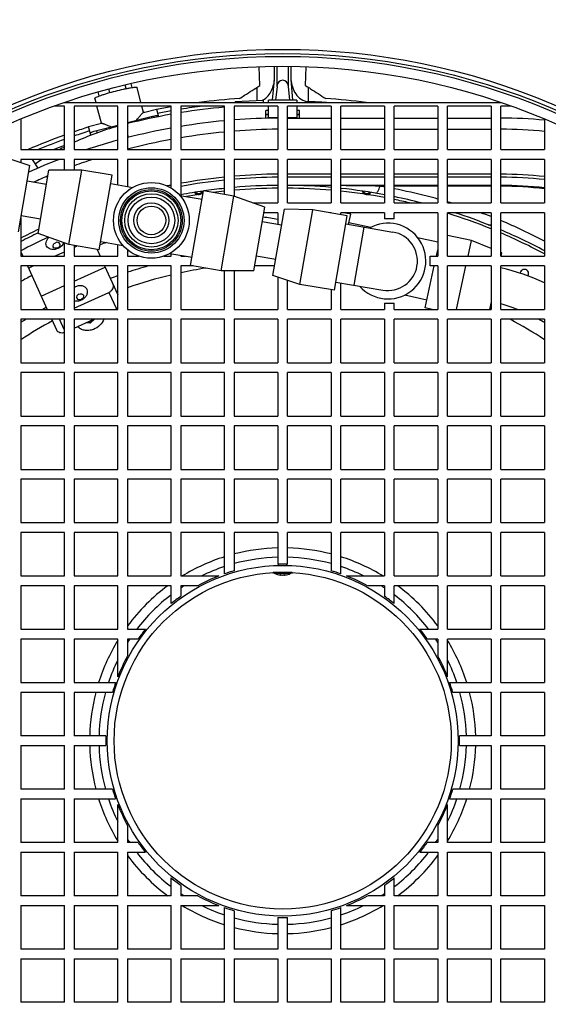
# Model space of a CAD drawing. Header units: millimetres. Extents: x 0 to 297, y 0 to 210.
# Tile 8 of 34: x 145.61 to 153.14, y 85.22 to 99.26. Entities that reach past the tile are written whole.
import ezdxf

# ---------------------------------------------------------------- set-up
doc = ezdxf.new("R2010")
doc.units = ezdxf.units.MM
doc.header["$LTSCALE"] = 16.335
doc.layers.get('0').update_dxf_attribs({"linetype": 'CONTINUOUS'})
doc.layers.add('AXES_REF', color=7, linetype='CONTINUOUS')

msp = doc.modelspace()

# ---------------------------------------------------------------- linework, layer by layer
at = {"color": 7, "linetype": 'Continuous'}
for p, q in [((149.029, 98.32), (149.019, 98.589)), ((149.681, 98.32), (149.69, 98.589)), ((147.123, 98.278), (147.11, 98.33)), ((147.208, 98.293), (147.194, 98.35)), ((147.335, 98.078), (147.28, 98.294)), ((149.212, 98.111), (149.238, 98.406)), ((149.274, 98.309), (149.254, 98.111)), ((149.456, 98.111), (149.436, 98.309)), ((149.471, 98.406), (149.497, 98.111)), ((146.742, 98.173), (146.727, 98.23)), ((146.89, 98.22), (146.877, 98.271)), ((146.245, 98.028), (146.099, 98.028)), ((146.242, 98.078), (152.468, 98.078)), ((146.245, 97.408), (146.245, 98.028)), ((146.385, 98.028), (146.385, 97.408)), ((147.005, 98.028), (146.385, 98.028)), ((146.695, 98.078), (146.679, 98.139)), ((146.771, 97.784), (146.708, 98.028)), ((147.005, 97.408), (147.005, 98.028)), ((147.145, 98.028), (147.145, 97.408)), ((147.765, 98.028), (147.145, 98.028)), ((147.371, 97.938), (147.348, 98.028)), ((147.765, 97.408), (147.765, 98.028)), ((147.905, 98.028), (147.905, 97.408)), ((148.525, 98.028), (147.905, 98.028)), ((148.525, 97.408), (148.525, 98.028)), ((148.665, 98.028), (148.665, 97.408)), ((149.285, 98.028), (148.665, 98.028)), ((149.077, 98.108), (148.677, 98.087)), ((148.678, 98.078), (148.677, 98.087)), ((148.68, 98.025), (148.68, 98.028)), ((149.077, 98.108), (149.078, 98.078)), ((149.155, 98.078), (149.155, 98.111)), ((149.555, 98.111), (149.155, 98.111)), ((149.155, 97.855), (149.155, 98.028)), ((149.285, 98.028), (149.285, 97.408)), ((149.425, 97.408), (149.425, 98.028)), ((150.045, 98.028), (149.425, 98.028)), ((149.555, 98.111), (149.555, 98.078)), ((149.555, 98.028), (149.555, 97.858)), ((150.045, 98.028), (150.045, 97.408)), ((150.185, 97.408), (150.185, 98.028)), ((150.805, 98.028), (150.185, 98.028)), ((150.805, 98.028), (150.805, 97.408)), ((150.945, 97.408), (150.945, 98.028)), ((151.565, 98.028), (150.945, 98.028)), ((151.565, 98.028), (151.565, 97.408)), ((151.705, 97.408), (151.705, 98.028)), ((152.325, 98.028), (151.705, 98.028)), ((152.325, 98.028), (152.325, 97.408)), ((152.465, 97.408), (152.465, 98.028)), ((152.611, 98.028), (152.465, 98.028)), ((147.145, 97.792), (147.479, 97.878)), ((147.37, 97.938), (147.555, 97.985)), ((147.555, 97.985), (147.583, 97.876)), ((149.115, 97.854), (149.115, 97.963)), ((149.155, 97.963), (149.115, 97.963)), ((149.155, 97.903), (149.115, 97.903)), ((149.595, 97.963), (149.555, 97.963)), ((149.595, 97.903), (149.555, 97.903)), ((149.595, 97.858), (149.595, 97.963)), ((145.625, 97.843), (145.625, 97.408)), ((146.587, 97.736), (146.772, 97.784)), ((146.619, 97.611), (146.587, 97.736)), ((146.705, 97.678), (147.005, 97.756)), ((149.425, 97.858), (150.045, 97.858)), ((150.185, 97.858), (150.805, 97.858)), ((150.945, 97.858), (151.565, 97.858)), ((151.705, 97.858), (152.325, 97.858)), ((153.085, 97.843), (153.085, 97.408)), ((145.625, 97.408), (146.245, 97.408)), ((146.385, 97.408), (147.005, 97.408)), ((147.145, 97.408), (147.765, 97.408)), ((147.905, 97.408), (148.525, 97.408)), ((148.665, 97.408), (149.285, 97.408)), ((149.425, 97.408), (150.045, 97.408)), ((150.185, 97.408), (150.805, 97.408)), ((150.945, 97.408), (151.565, 97.408)), ((151.705, 97.408), (152.325, 97.408)), ((152.465, 97.408), (153.085, 97.408)), ((145.625, 97.268), (145.625, 97.225)), ((146.245, 97.268), (145.625, 97.268)), ((145.87, 97.145), (145.79, 97.268)), ((146.245, 97.116), (146.245, 97.268)), ((146.385, 97.268), (146.385, 97.116)), ((147.005, 97.268), (146.385, 97.268)), ((147.005, 96.906), (147.005, 97.268)), ((147.145, 97.268), (147.145, 96.882)), ((147.765, 97.268), (147.145, 97.268)), ((147.765, 96.859), (147.765, 97.268)), ((147.905, 97.268), (147.905, 96.751)), ((148.525, 97.268), (147.905, 97.268)), ((148.525, 96.766), (148.525, 97.268)), ((148.665, 97.268), (148.665, 96.742)), ((149.285, 97.268), (148.665, 97.268)), ((149.285, 97.268), (149.285, 96.648)), ((149.425, 96.648), (149.425, 97.268)), ((150.045, 97.268), (149.425, 97.268)), ((150.045, 97.268), (150.045, 96.648)), ((150.185, 96.648), (150.185, 97.268)), ((150.805, 97.268), (150.185, 97.268)), ((150.805, 97.268), (150.805, 96.648)), ((150.945, 96.648), (150.945, 97.268)), ((151.565, 97.268), (150.945, 97.268)), ((151.565, 97.268), (151.565, 96.648)), ((151.705, 96.648), (151.705, 97.268)), ((152.325, 97.268), (151.705, 97.268)), ((152.325, 97.268), (152.325, 96.648)), ((152.465, 96.648), (152.465, 97.268)), ((153.085, 97.268), (152.465, 97.268)), ((153.085, 97.268), (153.085, 96.648)), ((145.869, 96.209), (146.025, 97.116)), ((146.492, 97.116), (146.025, 97.116)), ((146.309, 96.052), (146.492, 97.116)), ((146.926, 97.042), (146.492, 97.116)), ((146.742, 95.977), (146.926, 97.042)), ((150.045, 97.058), (149.425, 97.058)), ((150.805, 97.058), (150.185, 97.058)), ((151.565, 97.058), (150.945, 97.058)), ((152.325, 97.058), (151.705, 97.058)), ((145.989, 96.909), (145.714, 96.956)), ((146.905, 96.923), (147.221, 96.869)), ((150.045, 97.015), (149.425, 97.015)), ((150.045, 96.898), (149.425, 96.898)), ((150.805, 97.015), (150.185, 97.015)), ((150.805, 96.898), (150.185, 96.898)), ((151.565, 97.015), (150.945, 97.015)), ((151.565, 96.898), (150.945, 96.898)), ((152.325, 97.015), (151.705, 97.015)), ((152.325, 96.898), (151.705, 96.898)), ((147.89, 96.754), (148.206, 96.7)), ((148.043, 95.753), (148.226, 96.818)), ((148.66, 96.743), (148.226, 96.818)), ((148.477, 95.679), (148.66, 96.743)), ((149.1, 96.586), (148.66, 96.743)), ((148.928, 96.648), (149.285, 96.648)), ((149.425, 96.648), (150.045, 96.648)), ((150.185, 96.648), (150.805, 96.648)), ((150.945, 96.648), (151.565, 96.648)), ((151.705, 96.648), (152.325, 96.648)), ((152.465, 96.648), (153.085, 96.648)), ((145.905, 96.416), (145.629, 96.463)), ((148.944, 95.68), (149.1, 96.586)), ((149.285, 96.508), (149.086, 96.508)), ((149.285, 96.508), (149.285, 96.341)), ((150.045, 96.508), (150.029, 96.508)), ((150.045, 96.508), (150.045, 96.505)), ((150.185, 96.481), (150.185, 96.508)), ((150.805, 96.508), (150.185, 96.508)), ((150.325, 96.485), (150.223, 96.508)), ((150.293, 96.34), (150.325, 96.485)), ((151.565, 96.508), (150.945, 96.508)), ((151.565, 96.508), (151.565, 95.888)), ((151.705, 95.888), (151.705, 96.508)), ((152.325, 96.508), (151.705, 96.508)), ((152.325, 96.508), (152.325, 95.888)), ((152.465, 95.888), (152.465, 96.508)), ((153.085, 96.508), (152.465, 96.508)), ((153.085, 96.508), (153.085, 95.888)), ((145.625, 96.436), (145.625, 95.888)), ((149.34, 96.332), (149.064, 96.379)), ((150.256, 96.347), (150.926, 96.231)), ((150.299, 96.368), (150.613, 96.3)), ((146.309, 96.052), (145.869, 96.209)), ((152.044, 96.112), (151.705, 96.185)), ((146.245, 95.888), (146.245, 96.075)), ((146.742, 95.977), (146.309, 96.052)), ((146.385, 96.039), (146.385, 95.888)), ((146.763, 96.096), (147.079, 96.041)), ((147.005, 95.888), (147.005, 96.054)), ((151.276, 96.156), (151.565, 96.093)), ((151.996, 95.888), (152.044, 96.112)), ((152.325, 95.997), (152.044, 96.112)), ((145.625, 95.952), (145.654, 95.888)), ((146.105, 95.888), (146.245, 95.951)), ((146.385, 96.015), (146.422, 96.032)), ((146.71, 95.983), (146.753, 95.888)), ((147.145, 95.978), (147.145, 95.888)), ((147.747, 95.926), (148.064, 95.872)), ((147.765, 95.888), (147.765, 95.923)), ((147.905, 95.899), (147.905, 95.888)), ((151.545, 95.888), (151.565, 95.977)), ((152.477, 95.936), (152.465, 95.941)), ((152.466, 95.888), (152.477, 95.936)), ((145.625, 95.888), (146.245, 95.888)), ((146.385, 95.888), (147.005, 95.888)), ((147.145, 95.888), (147.307, 95.888)), ((147.661, 95.888), (147.765, 95.888)), ((147.905, 95.888), (147.972, 95.888)), ((149.255, 95.839), (148.979, 95.887)), ((151.705, 95.888), (152.325, 95.888)), ((152.465, 95.888), (153.085, 95.888)), ((145.625, 95.748), (145.625, 95.128)), ((146.245, 95.748), (145.625, 95.748)), ((145.718, 95.748), (146.001, 95.128)), ((145.732, 95.718), (145.798, 95.748)), ((146.245, 95.128), (146.245, 95.748)), ((146.385, 95.748), (146.385, 95.128)), ((147.005, 95.748), (146.385, 95.748)), ((146.385, 95.533), (146.824, 95.733)), ((146.817, 95.748), (147.005, 95.336)), ((147.005, 95.128), (147.005, 95.748)), ((147.145, 95.748), (147.145, 95.128)), ((147.765, 95.748), (147.145, 95.748)), ((147.765, 95.128), (147.765, 95.748)), ((147.905, 95.748), (147.905, 95.128)), ((148.078, 95.748), (147.905, 95.748)), ((148.477, 95.679), (148.043, 95.753)), ((148.944, 95.68), (148.477, 95.679)), ((148.525, 95.128), (148.525, 95.679)), ((148.665, 95.679), (148.665, 95.128)), ((149.24, 95.748), (148.955, 95.748)), ((151.385, 95.15), (151.515, 95.748)), ((151.565, 95.748), (151.565, 95.128)), ((151.705, 95.128), (151.705, 95.748)), ((152.325, 95.748), (151.705, 95.748)), ((151.83, 95.128), (151.965, 95.748)), ((152.325, 95.748), (152.325, 95.128)), ((152.465, 95.128), (152.465, 95.748)), ((153.085, 95.748), (152.465, 95.748)), ((153.085, 95.748), (153.085, 95.128)), ((149.285, 95.59), (149.285, 95.128)), ((149.425, 95.128), (149.425, 95.544)), ((150.113, 95.519), (150.784, 95.404)), ((150.185, 95.128), (150.185, 95.507)), ((145.914, 95.319), (146.245, 95.469)), ((146.385, 95.147), (146.879, 95.372)), ((150.045, 95.409), (150.045, 95.128)), ((151.097, 95.335), (151.411, 95.267)), ((152.325, 95.236), (152.301, 95.128)), ((145.625, 95.128), (146.245, 95.128)), ((146.385, 95.128), (147.005, 95.128)), ((146.969, 95.128), (146.986, 95.135)), ((147.145, 95.128), (147.765, 95.128)), ((147.905, 95.128), (148.525, 95.128)), ((148.665, 95.128), (149.285, 95.128)), ((149.425, 95.128), (150.045, 95.128)), ((150.185, 95.128), (150.805, 95.128)), ((150.945, 95.128), (151.565, 95.128)), ((151.487, 95.128), (151.385, 95.15)), ((151.705, 95.128), (152.325, 95.128)), ((152.465, 95.128), (153.085, 95.128)), ((145.625, 94.988), (145.625, 94.368)), ((146.245, 94.988), (145.625, 94.988)), ((146.136, 94.831), (146.065, 94.988)), ((146.245, 94.368), (146.245, 94.988)), ((146.385, 94.861), (146.662, 94.988)), ((146.385, 94.988), (146.385, 94.368)), ((147.005, 94.988), (146.385, 94.988)), ((146.602, 94.958), (146.614, 94.933)), ((147.005, 94.368), (147.005, 94.988)), ((147.145, 94.988), (147.145, 94.368)), ((147.765, 94.988), (147.145, 94.988)), ((147.765, 94.368), (147.765, 94.988)), ((147.905, 94.988), (147.905, 94.368)), ((148.525, 94.988), (147.905, 94.988)), ((148.525, 94.368), (148.525, 94.988)), ((148.665, 94.988), (148.665, 94.368)), ((149.285, 94.988), (148.665, 94.988)), ((149.285, 94.988), (149.285, 94.368)), ((149.425, 94.368), (149.425, 94.988)), ((150.045, 94.988), (149.425, 94.988)), ((150.045, 94.988), (150.045, 94.368)), ((150.185, 94.368), (150.185, 94.988)), ((150.805, 94.988), (150.185, 94.988)), ((150.805, 94.988), (150.805, 94.368)), ((150.945, 94.368), (150.945, 94.988)), ((151.565, 94.988), (150.945, 94.988)), ((151.565, 94.988), (151.565, 94.368)), ((151.705, 94.368), (151.705, 94.988)), ((152.325, 94.988), (151.705, 94.988)), ((152.325, 94.988), (152.325, 94.368)), ((152.465, 94.368), (152.465, 94.988)), ((153.085, 94.988), (152.465, 94.988)), ((153.085, 94.988), (153.085, 94.368)), ((145.625, 94.368), (146.245, 94.368)), ((146.385, 94.368), (147.005, 94.368)), ((147.145, 94.368), (147.765, 94.368)), ((147.905, 94.368), (148.525, 94.368)), ((148.665, 94.368), (149.285, 94.368)), ((149.425, 94.368), (150.045, 94.368)), ((150.185, 94.368), (150.805, 94.368)), ((150.945, 94.368), (151.565, 94.368)), ((151.705, 94.368), (152.325, 94.368)), ((152.465, 94.368), (153.085, 94.368)), ((145.625, 94.228), (145.625, 93.608)), ((146.245, 94.228), (145.625, 94.228)), ((146.245, 93.608), (146.245, 94.228)), ((146.385, 94.228), (146.385, 93.608)), ((147.005, 94.228), (146.385, 94.228)), ((147.005, 93.608), (147.005, 94.228)), ((147.145, 94.228), (147.145, 93.608)), ((147.765, 94.228), (147.145, 94.228)), ((147.765, 93.608), (147.765, 94.228)), ((147.905, 94.228), (147.905, 93.608)), ((148.525, 94.228), (147.905, 94.228)), ((148.525, 93.608), (148.525, 94.228)), ((148.665, 94.228), (148.665, 93.608)), ((149.285, 94.228), (148.665, 94.228)), ((149.285, 94.228), (149.285, 93.608)), ((149.425, 93.608), (149.425, 94.228)), ((150.045, 94.228), (149.425, 94.228)), ((150.045, 94.228), (150.045, 93.608)), ((150.185, 93.608), (150.185, 94.228)), ((150.805, 94.228), (150.185, 94.228)), ((150.805, 94.228), (150.805, 93.608)), ((150.945, 93.608), (150.945, 94.228)), ((151.565, 94.228), (150.945, 94.228)), ((151.565, 94.228), (151.565, 93.608)), ((151.705, 93.608), (151.705, 94.228)), ((152.325, 94.228), (151.705, 94.228)), ((152.325, 94.228), (152.325, 93.608)), ((152.465, 93.608), (152.465, 94.228)), ((153.085, 94.228), (152.465, 94.228)), ((153.085, 94.228), (153.085, 93.608)), ((145.625, 93.608), (146.245, 93.608)), ((146.385, 93.608), (147.005, 93.608)), ((147.145, 93.608), (147.765, 93.608)), ((147.905, 93.608), (148.525, 93.608)), ((148.665, 93.608), (149.285, 93.608)), ((149.425, 93.608), (150.045, 93.608)), ((150.185, 93.608), (150.805, 93.608)), ((150.945, 93.608), (151.565, 93.608)), ((151.705, 93.608), (152.325, 93.608)), ((152.465, 93.608), (153.085, 93.608)), ((145.625, 93.468), (145.625, 92.848)), ((146.245, 93.468), (145.625, 93.468)), ((146.245, 92.848), (146.245, 93.468)), ((146.385, 93.468), (146.385, 92.848)), ((147.005, 93.468), (146.385, 93.468)), ((147.005, 92.848), (147.005, 93.468)), ((147.145, 93.468), (147.145, 92.848)), ((147.765, 93.468), (147.145, 93.468)), ((147.765, 92.848), (147.765, 93.468)), ((147.905, 93.468), (147.905, 92.848)), ((148.525, 93.468), (147.905, 93.468)), ((148.525, 92.848), (148.525, 93.468)), ((148.665, 93.468), (148.665, 92.848)), ((149.285, 93.468), (148.665, 93.468)), ((149.285, 93.468), (149.285, 92.848)), ((149.425, 92.848), (149.425, 93.468)), ((150.045, 93.468), (149.425, 93.468)), ((150.045, 93.468), (150.045, 92.848)), ((150.185, 92.848), (150.185, 93.468)), ((150.805, 93.468), (150.185, 93.468)), ((150.805, 93.468), (150.805, 92.848)), ((150.945, 92.848), (150.945, 93.468)), ((151.565, 93.468), (150.945, 93.468)), ((151.565, 93.468), (151.565, 92.848)), ((151.705, 92.848), (151.705, 93.468)), ((152.325, 93.468), (151.705, 93.468)), ((152.325, 93.468), (152.325, 92.848)), ((152.465, 92.848), (152.465, 93.468)), ((153.085, 93.468), (152.465, 93.468)), ((153.085, 93.468), (153.085, 92.848)), ((145.625, 92.848), (146.245, 92.848)), ((146.385, 92.848), (147.005, 92.848)), ((147.145, 92.848), (147.765, 92.848)), ((147.905, 92.848), (148.525, 92.848)), ((148.665, 92.848), (149.285, 92.848)), ((149.425, 92.848), (150.045, 92.848)), ((150.185, 92.848), (150.805, 92.848)), ((150.945, 92.848), (151.565, 92.848)), ((151.705, 92.848), (152.325, 92.848)), ((152.465, 92.848), (153.085, 92.848)), ((145.625, 92.708), (145.625, 92.088)), ((146.245, 92.708), (145.625, 92.708)), ((146.245, 92.088), (146.245, 92.708)), ((146.385, 92.708), (146.385, 92.088)), ((147.005, 92.708), (146.385, 92.708)), ((147.005, 92.088), (147.005, 92.708)), ((147.145, 92.708), (147.145, 92.088)), ((147.765, 92.708), (147.145, 92.708)), ((147.765, 92.088), (147.765, 92.708)), ((147.905, 92.708), (147.905, 92.088)), ((148.525, 92.708), (147.905, 92.708)), ((148.525, 92.088), (148.525, 92.708)), ((148.665, 92.708), (148.665, 92.088)), ((149.285, 92.708), (148.665, 92.708)), ((149.285, 92.708), (149.285, 92.088)), ((149.425, 92.088), (149.425, 92.708)), ((150.045, 92.708), (149.425, 92.708)), ((150.045, 92.708), (150.045, 92.088)), ((150.185, 92.088), (150.185, 92.708)), ((150.805, 92.708), (150.185, 92.708)), ((150.805, 92.708), (150.805, 92.088)), ((150.945, 92.088), (150.945, 92.708)), ((151.565, 92.708), (150.945, 92.708)), ((151.565, 92.708), (151.565, 92.088)), ((151.705, 92.088), (151.705, 92.708)), ((152.325, 92.708), (151.705, 92.708)), ((152.325, 92.708), (152.325, 92.088)), ((152.465, 92.088), (152.465, 92.708)), ((153.085, 92.708), (152.465, 92.708)), ((153.085, 92.708), (153.085, 92.088)), ((145.625, 92.088), (146.245, 92.088)), ((146.385, 92.088), (147.005, 92.088)), ((147.145, 92.088), (147.765, 92.088)), ((147.905, 92.088), (148.525, 92.088)), ((148.665, 92.088), (149.285, 92.088)), ((149.425, 92.088), (150.045, 92.088)), ((150.185, 92.088), (150.805, 92.088)), ((150.945, 92.088), (151.565, 92.088)), ((151.705, 92.088), (152.325, 92.088)), ((152.465, 92.088), (153.085, 92.088)), ((145.625, 91.948), (145.625, 91.328)), ((146.245, 91.948), (145.625, 91.948)), ((146.245, 91.328), (146.245, 91.948)), ((146.385, 91.948), (146.385, 91.328)), ((147.005, 91.948), (146.385, 91.948)), ((147.005, 91.328), (147.005, 91.948)), ((147.145, 91.948), (147.145, 91.328)), ((147.765, 91.948), (147.145, 91.948)), ((147.765, 91.328), (147.765, 91.948)), ((147.905, 91.948), (147.905, 91.328)), ((148.525, 91.948), (147.905, 91.948)), ((148.525, 91.357), (148.525, 91.948)), ((148.665, 91.948), (148.665, 91.401)), ((149.285, 91.948), (148.665, 91.948)), ((149.285, 91.948), (149.285, 91.497)), ((149.425, 91.497), (149.425, 91.948)), ((150.045, 91.948), (149.425, 91.948)), ((150.045, 91.948), (150.045, 91.401)), ((150.185, 91.357), (150.185, 91.948)), ((150.805, 91.948), (150.185, 91.948)), ((150.805, 91.948), (150.805, 91.328)), ((150.945, 91.328), (150.945, 91.948)), ((151.565, 91.948), (150.945, 91.948)), ((151.565, 91.948), (151.565, 91.328)), ((151.705, 91.328), (151.705, 91.948)), ((152.325, 91.948), (151.705, 91.948)), ((152.325, 91.948), (152.325, 91.328)), ((152.465, 91.328), (152.465, 91.948)), ((153.085, 91.948), (152.465, 91.948)), ((153.085, 91.948), (153.085, 91.328)), ((149.295, 91.477), (149.295, 91.497)), ((149.415, 91.477), (149.415, 91.497)), ((145.625, 91.328), (146.245, 91.328)), ((146.385, 91.328), (147.005, 91.328)), ((147.145, 91.328), (147.765, 91.328)), ((147.905, 91.328), (148.445, 91.328)), ((149.215, 91.374), (149.215, 91.375)), ((149.491, 91.37), (149.219, 91.37)), ((149.23, 91.37), (149.232, 91.369)), ((149.299, 91.345), (149.31, 91.343)), ((149.33, 91.342), (149.33, 91.345)), ((149.38, 91.342), (149.38, 91.345)), ((149.4, 91.343), (149.411, 91.345)), ((149.48, 91.37), (149.478, 91.369)), ((149.495, 91.374), (149.495, 91.375)), ((150.265, 91.328), (150.805, 91.328)), ((150.945, 91.328), (151.565, 91.328)), ((151.705, 91.328), (152.325, 91.328)), ((152.465, 91.328), (153.085, 91.328)), ((145.625, 91.188), (145.625, 90.568)), ((146.245, 91.188), (145.625, 91.188)), ((146.245, 90.568), (146.245, 91.188)), ((146.385, 91.188), (146.385, 90.568)), ((147.005, 91.188), (146.385, 91.188)), ((147.005, 90.568), (147.005, 91.188)), ((147.145, 91.188), (147.145, 90.568)), ((147.765, 91.188), (147.145, 91.188)), ((147.765, 90.933), (147.765, 91.188)), ((147.905, 91.188), (147.905, 91.039)), ((148.144, 91.188), (147.905, 91.188)), ((150.805, 91.188), (150.566, 91.188)), ((150.805, 91.188), (150.805, 91.039)), ((150.945, 90.933), (150.945, 91.188)), ((151.565, 91.188), (150.945, 91.188)), ((151.565, 91.188), (151.565, 90.568)), ((151.705, 90.568), (151.705, 91.188)), ((152.325, 91.188), (151.705, 91.188)), ((152.325, 91.188), (152.325, 90.568)), ((152.465, 90.568), (152.465, 91.188)), ((153.085, 91.188), (152.465, 91.188)), ((153.085, 91.188), (153.085, 90.568)), ((145.625, 90.568), (146.245, 90.568)), ((146.385, 90.568), (147.005, 90.568)), ((147.145, 90.568), (147.4, 90.568)), ((151.31, 90.568), (151.565, 90.568)), ((151.705, 90.568), (152.325, 90.568)), ((152.465, 90.568), (153.085, 90.568)), ((145.625, 90.428), (145.625, 89.808)), ((146.245, 90.428), (145.625, 90.428)), ((146.245, 89.808), (146.245, 90.428)), ((146.385, 90.428), (146.385, 89.808)), ((147.005, 90.428), (146.385, 90.428)), ((147.005, 89.887), (147.005, 90.428)), ((147.145, 90.428), (147.145, 90.188)), ((147.294, 90.428), (147.145, 90.428)), ((151.565, 90.428), (151.416, 90.428)), ((151.565, 90.428), (151.565, 90.188)), ((151.705, 89.887), (151.705, 90.428)), ((152.325, 90.428), (151.705, 90.428)), ((152.325, 90.428), (152.325, 89.808)), ((152.465, 89.808), (152.465, 90.428)), ((153.085, 90.428), (152.465, 90.428)), ((153.085, 90.428), (153.085, 89.808)), ((145.625, 89.808), (146.245, 89.808)), ((146.385, 89.808), (146.975, 89.808)), ((151.734, 89.808), (152.325, 89.808)), ((152.465, 89.808), (153.085, 89.808)), ((145.625, 89.668), (145.625, 89.048)), ((146.245, 89.668), (145.625, 89.668)), ((146.245, 89.048), (146.245, 89.668)), ((146.385, 89.668), (146.385, 89.048)), ((146.931, 89.668), (146.385, 89.668)), ((152.325, 89.668), (151.778, 89.668)), ((152.325, 89.668), (152.325, 89.048)), ((152.465, 89.048), (152.465, 89.668)), ((153.085, 89.668), (152.465, 89.668)), ((153.085, 89.668), (153.085, 89.048)), ((146.245, 89.048), (145.625, 89.048)), ((146.836, 89.048), (146.385, 89.048)), ((152.325, 89.048), (151.874, 89.048)), ((153.085, 89.048), (152.465, 89.048)), ((145.625, 88.908), (145.625, 88.288)), ((145.625, 88.908), (146.245, 88.908)), ((146.245, 88.288), (146.245, 88.908)), ((146.385, 88.908), (146.385, 88.288)), ((146.385, 88.908), (146.836, 88.908)), ((151.874, 88.908), (152.325, 88.908)), ((152.325, 88.908), (152.325, 88.288)), ((152.465, 88.288), (152.465, 88.908)), ((152.465, 88.908), (153.085, 88.908)), ((153.085, 88.908), (153.085, 88.288)), ((146.245, 88.288), (145.625, 88.288)), ((146.931, 88.288), (146.385, 88.288)), ((152.325, 88.288), (151.778, 88.288)), ((153.085, 88.288), (152.465, 88.288)), ((145.625, 88.148), (145.625, 87.528)), ((145.625, 88.148), (146.245, 88.148)), ((146.245, 87.528), (146.245, 88.148)), ((146.385, 88.148), (146.385, 87.528)), ((146.385, 88.148), (146.975, 88.148)), ((147.005, 87.528), (147.005, 88.068)), ((151.705, 87.528), (151.705, 88.068)), ((151.734, 88.148), (152.325, 88.148)), ((152.325, 88.148), (152.325, 87.528)), ((152.465, 88.148), (153.085, 88.148)), ((152.465, 87.528), (152.465, 88.148)), ((153.085, 88.148), (153.085, 87.528)), ((147.145, 87.767), (147.145, 87.528)), ((151.565, 87.767), (151.565, 87.528)), ((146.245, 87.528), (145.625, 87.528)), ((147.005, 87.528), (146.385, 87.528)), ((147.294, 87.528), (147.145, 87.528)), ((151.565, 87.528), (151.416, 87.528)), ((152.325, 87.528), (151.705, 87.528)), ((153.085, 87.528), (152.465, 87.528)), ((145.625, 87.388), (145.625, 86.768)), ((145.625, 87.388), (146.245, 87.388)), ((146.245, 86.768), (146.245, 87.388)), ((146.385, 87.388), (146.385, 86.768)), ((146.385, 87.388), (147.005, 87.388)), ((147.005, 86.768), (147.005, 87.388)), ((147.145, 87.388), (147.145, 86.768)), ((147.145, 87.388), (147.4, 87.388)), ((151.31, 87.388), (151.565, 87.388)), ((151.565, 87.388), (151.565, 86.768)), ((151.705, 87.388), (152.325, 87.388)), ((151.705, 86.768), (151.705, 87.388)), ((152.325, 87.388), (152.325, 86.768)), ((152.465, 87.388), (153.085, 87.388)), ((152.465, 86.768), (152.465, 87.388)), ((153.085, 87.388), (153.085, 86.768)), ((147.765, 86.768), (147.765, 87.022)), ((147.905, 86.916), (147.905, 86.768)), ((150.805, 86.916), (150.805, 86.768)), ((150.945, 86.768), (150.945, 87.022)), ((146.245, 86.768), (145.625, 86.768)), ((147.005, 86.768), (146.385, 86.768)), ((147.765, 86.768), (147.145, 86.768)), ((148.144, 86.768), (147.905, 86.768)), ((150.805, 86.768), (150.566, 86.768)), ((151.565, 86.768), (150.945, 86.768)), ((152.325, 86.768), (151.705, 86.768)), ((153.085, 86.768), (152.465, 86.768)), ((145.625, 86.628), (145.625, 86.008)), ((145.625, 86.628), (146.245, 86.628)), ((146.245, 86.008), (146.245, 86.628)), ((146.385, 86.628), (146.385, 86.008)), ((146.385, 86.628), (147.005, 86.628)), ((147.005, 86.008), (147.005, 86.628)), ((147.145, 86.628), (147.145, 86.008)), ((147.145, 86.628), (147.765, 86.628)), ((147.765, 86.008), (147.765, 86.628)), ((147.905, 86.628), (147.905, 86.008)), ((147.905, 86.628), (148.445, 86.628)), ((148.525, 86.008), (148.525, 86.598)), ((148.665, 86.554), (148.665, 86.008)), ((150.045, 86.554), (150.045, 86.008)), ((150.185, 86.008), (150.185, 86.598)), ((150.265, 86.628), (150.805, 86.628)), ((150.805, 86.628), (150.805, 86.008)), ((150.945, 86.008), (150.945, 86.628)), ((150.945, 86.628), (151.565, 86.628)), ((151.565, 86.628), (151.565, 86.008)), ((151.705, 86.628), (152.325, 86.628)), ((151.705, 86.008), (151.705, 86.628)), ((152.325, 86.628), (152.325, 86.008)), ((152.465, 86.628), (153.085, 86.628)), ((152.465, 86.008), (152.465, 86.628)), ((153.085, 86.628), (153.085, 86.008)), ((149.285, 86.459), (149.285, 86.008)), ((149.425, 86.008), (149.425, 86.459)), ((146.245, 86.008), (145.625, 86.008)), ((147.005, 86.008), (146.385, 86.008)), ((147.765, 86.008), (147.145, 86.008)), ((148.525, 86.008), (147.905, 86.008)), ((149.285, 86.008), (148.665, 86.008)), ((150.045, 86.008), (149.425, 86.008)), ((150.805, 86.008), (150.185, 86.008)), ((151.565, 86.008), (150.945, 86.008)), ((152.325, 86.008), (151.705, 86.008)), ((153.085, 86.008), (152.465, 86.008)), ((145.625, 85.868), (145.625, 85.248)), ((145.625, 85.868), (146.245, 85.868)), ((146.245, 85.248), (146.245, 85.868)), ((146.385, 85.868), (146.385, 85.248)), ((146.385, 85.868), (147.005, 85.868)), ((147.005, 85.248), (147.005, 85.868)), ((147.145, 85.868), (147.145, 85.248)), ((147.145, 85.868), (147.765, 85.868)), ((147.765, 85.248), (147.765, 85.868)), ((147.905, 85.868), (147.905, 85.248)), ((147.905, 85.868), (148.525, 85.868)), ((148.525, 85.248), (148.525, 85.868)), ((148.665, 85.868), (148.665, 85.248)), ((148.665, 85.868), (149.285, 85.868)), ((149.285, 85.868), (149.285, 85.248)), ((149.425, 85.248), (149.425, 85.868)), ((149.425, 85.868), (150.045, 85.868)), ((150.045, 85.868), (150.045, 85.248)), ((150.185, 85.868), (150.805, 85.868)), ((150.185, 85.248), (150.185, 85.868)), ((150.805, 85.868), (150.805, 85.248)), ((150.945, 85.868), (151.565, 85.868)), ((150.945, 85.248), (150.945, 85.868)), ((151.565, 85.868), (151.565, 85.248)), ((151.705, 85.868), (152.325, 85.868)), ((151.705, 85.248), (151.705, 85.868)), ((152.325, 85.868), (152.325, 85.248)), ((152.465, 85.868), (153.085, 85.868)), ((152.465, 85.248), (152.465, 85.868)), ((153.085, 85.868), (153.085, 85.248)), ((146.245, 85.248), (145.625, 85.248)), ((147.005, 85.248), (146.385, 85.248)), ((147.765, 85.248), (147.145, 85.248)), ((148.525, 85.248), (147.905, 85.248)), ((149.285, 85.248), (148.665, 85.248)), ((150.045, 85.248), (149.425, 85.248)), ((150.805, 85.248), (150.185, 85.248)), ((151.565, 85.248), (150.945, 85.248)), ((152.325, 85.248), (151.705, 85.248)), ((153.085, 85.248), (152.465, 85.248))]:
    msp.add_line(p, q, dxfattribs=at)
at = {"color": 9, "linetype": 'Continuous'}
for p, q in [((149.238, 98.406), (149.238, 98.595)), ((149.274, 98.309), (149.274, 98.595)), ((149.436, 98.309), (149.436, 98.595)), ((149.471, 98.595), (149.471, 98.406)), ((148.99, 98.103), (148.99, 98.296)), ((148.99, 98.103), (148.99, 98.296)), ((149.719, 98.296), (149.719, 98.092)), ((147.479, 97.878), (147.485, 97.856)), ((149.155, 97.909), (149.115, 97.909)), ((149.595, 97.909), (149.555, 97.909)), ((149.285, 97.861), (149.155, 97.861)), ((149.555, 97.861), (149.425, 97.861)), ((146.713, 97.646), (146.705, 97.678)), ((147.145, 97.621), (147.155, 97.581)), ((149.425, 97.698), (150.045, 97.698)), ((150.185, 97.698), (150.805, 97.698)), ((150.945, 97.698), (151.565, 97.698)), ((151.705, 97.698), (152.325, 97.698)), ((150.805, 96.886), (150.743, 96.886)), ((151.565, 96.886), (150.945, 96.886)), ((152.325, 96.886), (151.705, 96.886)), ((150.512, 96.303), (150.37, 95.475)), ((146.879, 95.372), (146.986, 95.135)), ((146.245, 94.834), (146.175, 94.988)), ((149.495, 91.374), (149.215, 91.374)), ((149.491, 91.376), (149.219, 91.376)), ((149.232, 91.369), (149.478, 91.369)), ((149.325, 91.343), (149.325, 91.345)), ((149.385, 91.343), (149.385, 91.345))]:
    msp.add_line(p, q, dxfattribs=at)
for radius in [9.858, 9.798]:
    msp.add_circle((149.355, 88.978), radius, dxfattribs=at)
at = {"color": 7, "linetype": 'Continuous'}
for centre, radius in [((149.355, 88.978), 9.758), ((149.355, 88.978), 9.618), ((147.484, 96.398), 0.44), ((147.484, 96.398), 0.42), ((147.484, 96.398), 0.38), ((147.484, 96.398), 0.333), ((147.484, 96.398), 0.25), ((147.484, 96.398), 0.204), ((149.355, 88.978), 2.5), ((149.355, 88.978), 2.402)]:
    msp.add_circle(centre, radius, dxfattribs=at)
at = {"color": 9, "linetype": 'Continuous'}
for centre, radius, start, end in [((149.355, 88.978), 16.043, 273.8502, 266.1536), ((149.355, 88.978), 15.986, 273.9678, 266.0322), ((149.355, 88.978), 8.72, 95.462, 99.5719), ((149.355, 88.978), 8.72, 90.46, 94.5385), ((152.415, 90.678), 7.02, 84.5232, 89.5919), ((149.355, 88.978), 8.72, 100.5062, 104.6814), ((149.355, 88.978), 8.72, 108.068, 109.9133), ((149.355, 88.978), 8.72, 112.5529, 114.0439), ((149.355, 88.978), 8.72, 110.895, 111.043), ((149.356, 14.41), 82.487, 89.52126, 89.95192), ((149.374, 16.334), 80.564, 89.02681, 89.42365), ((149.355, 88.724), 8.279, 79.9141, 80.3501), ((152.415, 90.678), 6.208, 83.8045, 89.5385), ((149.355, 88.978), 7.88, 98.2872, 100.0093), ((148.155, 96.838), 0.0566, 222.1869, 335.1322), ((149.355, 88.978), 7.88, 96.0462, 97.2423), ((149.355, 88.978), 7.88, 90.509, 95.0235), ((149.355, 88.978), 7.88, 84.9765, 89.491), ((149.355, 88.978), 7.88, 79.3966, 83.9538), ((150.555, 96.838), 0.0566, 204.8672, 317.8267), ((149.355, 88.978), 7.88, 76.7429, 78.3589), ((149.355, 88.723), 8.28, 73.1526, 73.5116), ((149.355, 88.978), 7.88, 67.8576, 72.6489), ((149.355, 88.723), 8.28, 68.9794, 70.0803), ((149.35, 89.038), 7.99, 62.1307, 67.0537), ((149.355, 88.978), 7.88, 61.7476, 66.7545), ((149.355, 88.978), 7.88, 118.1503, 118.2525)]:
    msp.add_arc(centre, radius, start, end, dxfattribs=at)
at = {"color": 7, "linetype": 'Continuous'}
for centre, radius, start, end in [((149.355, 88.978), 9.178, 99.9766, 101.296), ((149.355, 88.978), 9.121, 97.1679, 99.1471), ((149.355, 88.978), 9.073, 95.2488, 99.1962), ((149.355, 88.978), 9.178, 93.8387, 97.4544), ((149.355, 88.978), 9.073, 94.0851, 94.36), ((149.355, 88.978), 9.121, 86.0863, 87.7109), ((149.355, 88.978), 9.178, 82.5456, 86.1613), ((149.355, 88.978), 9.073, 100.093, 104.098), ((149.355, 88.978), 9.178, 102.4092, 102.4831), ((149.355, 88.978), 9.121, 100.0389, 101.2767), ((148.16, 93.65), 4.25, 105.7723, 114.6896), ((149.355, 88.978), 9.178, 107.5421, 108.8817), ((149.355, 88.978), 9.178, 106.3552, 106.4111), ((149.355, 88.978), 8.88, 95.3633, 99.398), ((149.355, 88.978), 8.88, 90.4517, 94.4566), ((152.415, 90.678), 7.18, 84.6456, 89.601), ((149.355, 88.978), 9.178, 109.8081, 113.2885), ((149.355, 88.978), 9.121, 107.5614, 109.0026), ((149.355, 88.978), 8.88, 100.3147, 104.4111), ((149.355, 88.978), 9.121, 109.9355, 112.451), ((149.355, 88.978), 9.038, 110.1277, 111.1306), ((148.16, 93.65), 4.25, 116.7847, 117.8658), ((149.355, 88.978), 9.038, 109.086, 109.1852), ((149.355, 88.978), 8.88, 105.3457, 108.3158), ((149.355, 88.978), 8.88, 111.0012, 114.0435), ((148.16, 93.65), 4.25, 121.6663, 123.2347), ((149.355, 88.978), 8.08, 90.4964, 94.8989), ((152.415, 90.678), 6.38, 83.9718, 89.5509), ((149.355, 88.978), 8.08, 101.349, 101.7474), ((149.355, 88.978), 8.08, 95.896, 100.3381), ((149.355, 88.978), 8.037, 95.9276, 100.3939), ((149.355, 88.978), 8.037, 90.4991, 94.9251), ((149.355, 88.978), 7.92, 90.5064, 94.998), ((149.355, 88.978), 7.92, 85.0009, 89.491), ((152.415, 90.678), 6.337, 83.9309, 89.5479), ((152.415, 90.678), 6.22, 83.8162, 89.5394), ((149.355, 88.978), 7.92, 98.1929, 100.5493), ((148.155, 96.838), 0.07, 215.3421, 342.0061), ((149.355, 88.978), 7.92, 96.0156, 98.1635), ((149.355, 88.978), 7.92, 79.4506, 83.9843), ((150.555, 96.838), 0.07, 198.002, 324.6662), ((149.355, 88.978), 7.92, 75.567, 78.4187), ((149.355, 88.978), 7.92, 67.9751, 71.9456), ((148.711, 93.299), 3.166, 79.5563, 83.3902), ((150.855, 95.818), 0.54, 221.3107, 119.1587), ((149.355, 88.978), 8.08, 115.4727, 117.493), ((149.355, 88.978), 8.037, 115.6887, 117.6521), ((150.855, 95.818), 0.42, 260.2347, 80.2347), ((149.355, 88.978), 7.92, 61.903, 66.8785), ((149.355, 88.978), 7.92, 114.9615, 118.0966), ((149.355, 88.978), 7.536, 109.4768, 110.1828), ((149.355, 88.978), 7.036, 105.7899, 108.3078), ((149.355, 88.978), 6.828, 103.4656, 108.8845), ((149.355, 88.978), 6.828, 99.2546, 102.2605), ((151.735, 92.642), 3.166, 64.7629, 76.6716), ((152.799, 95.64), 0.06, 325.2949, 175.6523), ((149.355, 88.978), 7.536, 118.3169, 119.6688), ((149.355, 88.978), 7.036, 109.5127, 110.4371), ((149.355, 88.978), 6.828, 110.1308, 110.313), ((151.735, 92.642), 2.666, 68.7991, 74.1114), ((149.355, 88.978), 7.036, 118.5876, 119.0589), ((146.932, 95.254), 0.131, 294.499, 303.7095), ((149.355, 88.978), 6.828, 64.2489, 64.4186), ((149.355, 88.978), 7.036, 121.3243, 122.017), ((149.355, 88.978), 6.828, 118.7117, 123.111), ((146.455, 95.336), 0.406, 287.4672, 294.5165), ((146.455, 95.336), 0.406, 294.5106, 300.8353), ((149.355, 88.978), 6.828, 56.889, 61.6637), ((151.735, 92.642), 2.666, 59.5809, 61.6153), ((149.355, 88.978), 2.751, 91.458, 104.5254), ((149.355, 88.978), 2.751, 75.4746, 88.542), ((149.355, 88.978), 2.751, 107.5595, 121.33), ((149.355, 88.978), 2.618, 91.5325, 105.2847), ((149.355, 88.978), 2.618, 74.7153, 88.4675), ((149.355, 88.978), 2.751, 58.67, 72.4405), ((149.355, 88.978), 2.618, 108.4876, 116.1298), ((149.355, 88.978), 2.52, 88.4082, 91.5918), ((149.355, 88.978), 2.618, 63.8702, 71.5124), ((149.355, 88.978), 2.52, 111.1658, 118.7193), ((149.355, 88.978), 2.52, 105.8911, 109.2302), ((149.219, 91.374), 0.004, 180, 270), ((149.355, 91.611), 0.271, 243.001, 258.0902), ((149.341, 91.518), 0.177, 259.9352, 260.9493), ((149.369, 91.518), 0.177, 279.0498, 280.0658), ((149.355, 91.611), 0.271, 281.9098, 296.999), ((149.491, 91.374), 0.004, 270, 360), ((149.355, 88.978), 2.52, 70.7698, 74.1089), ((149.355, 88.978), 2.52, 61.2807, 68.8342), ((149.355, 88.978), 2.751, 126.5536, 143.4483), ((149.355, 88.978), 2.618, 122.4001, 123.64), ((149.355, 88.978), 2.618, 56.36, 57.5999), ((149.355, 88.978), 2.751, 36.5517, 53.4464), ((149.355, 88.978), 2.618, 127.405, 142.5938), ((149.355, 88.978), 2.52, 125.1274, 129.1204), ((149.355, 88.978), 2.52, 50.8796, 54.8726), ((149.355, 88.978), 2.618, 37.4062, 52.595), ((149.355, 88.978), 2.52, 140.8796, 144.8726), ((149.355, 88.978), 2.52, 35.1274, 39.1204), ((149.355, 88.978), 2.618, 146.3604, 147.5998), ((149.355, 88.978), 2.618, 32.4002, 33.6396), ((149.355, 88.978), 2.751, 148.6724, 162.4404), ((149.355, 88.978), 2.751, 17.5596, 31.3276), ((149.355, 88.978), 2.52, 151.2807, 158.8342), ((149.355, 88.978), 2.52, 21.1658, 28.7193), ((149.355, 88.978), 2.618, 153.8729, 161.5124), ((149.355, 88.978), 2.618, 18.4876, 26.1271), ((149.355, 88.978), 2.52, 160.7698, 164.1089), ((149.355, 88.978), 2.52, 15.8911, 19.2302), ((149.355, 88.978), 2.751, 165.4747, 178.542), ((149.355, 88.978), 2.618, 164.7156, 178.4676), ((149.355, 88.978), 2.618, 1.5324, 15.2844), ((149.355, 88.978), 2.751, 1.458, 14.5253), ((149.355, 88.978), 2.52, 178.4082, 181.5918), ((149.355, 88.978), 2.52, 358.4082, 1.5918), ((149.355, 88.978), 2.751, 181.458, 194.5253), ((149.355, 88.978), 2.618, 181.5324, 195.2844), ((149.355, 88.978), 2.618, 344.7156, 358.4676), ((149.355, 88.978), 2.751, 345.4747, 358.542), ((149.355, 88.978), 2.52, 195.8911, 199.2302), ((149.355, 88.978), 2.52, 340.7698, 344.1089), ((149.355, 88.978), 2.751, 197.5596, 211.3276), ((149.355, 88.978), 2.618, 198.4876, 206.1271), ((149.355, 88.978), 2.52, 201.1658, 208.7193), ((149.355, 88.978), 2.52, 331.2807, 338.8342), ((149.355, 88.978), 2.751, 328.6724, 342.4404), ((149.355, 88.978), 2.618, 333.8729, 341.5124), ((149.355, 88.978), 2.618, 212.4002, 213.6396), ((149.355, 88.978), 2.52, 215.1274, 219.1204), ((149.355, 88.978), 2.52, 320.8796, 324.8726), ((149.355, 88.978), 2.618, 326.3604, 327.5998), ((149.355, 88.978), 2.751, 216.5517, 233.4464), ((149.355, 88.978), 2.618, 217.4062, 232.595), ((149.355, 88.978), 2.618, 307.405, 322.5938), ((149.355, 88.978), 2.751, 306.5536, 323.4483), ((149.355, 88.978), 2.52, 230.8796, 234.8726), ((149.355, 88.978), 2.52, 305.1274, 309.1204), ((149.355, 88.978), 2.618, 236.36, 237.5999), ((149.355, 88.978), 2.618, 302.4001, 303.64), ((149.355, 88.978), 2.52, 241.2807, 248.8342), ((149.355, 88.978), 2.52, 291.1658, 298.7193), ((149.355, 88.978), 2.751, 238.67, 252.4405), ((149.355, 88.978), 2.618, 243.8702, 251.5124), ((149.355, 88.978), 2.52, 250.7698, 254.1089), ((149.355, 88.978), 2.52, 285.8911, 289.2302), ((149.355, 88.978), 2.751, 287.5595, 301.33), ((149.355, 88.978), 2.618, 288.4876, 296.1298), ((149.355, 88.978), 2.618, 254.7153, 268.4675), ((149.355, 88.978), 2.52, 268.4082, 271.5918), ((149.355, 88.978), 2.618, 271.5325, 285.2847), ((149.355, 88.978), 2.751, 255.4746, 268.542), ((149.355, 88.978), 2.751, 271.458, 284.5254)]:
    msp.add_arc(centre, radius, start, end, dxfattribs=at)
msp.add_ellipse((149.355, 98.297), major_axis=(0, -0.0999), ratio=0.819152, start_param=1.692969, end_param=4.590216, dxfattribs=at)
for points, knots in [([(146.973, 98.243), (147.011, 98.252), (147.067, 98.266), (147.138, 98.281), (147.184, 98.289), (147.222, 98.295), (147.251, 98.298), (147.268, 98.298), (147.279, 98.296), (147.28, 98.294)], [0, 0, 0, 0, 0.378462, 0.549606, 0.699831, 0.823496, 0.916081, 0.974629, 1, 1, 1, 1]), ([(148.74, 98.135), (148.764, 98.15), (148.86, 98.213), (148.956, 98.274), (149.029, 98.32)], [0, 0, 0, 0, 0.250883, 1, 1, 1, 1]), ([(149.057, 98.107), (149.085, 98.118), (149.136, 98.155), (149.208, 98.255), (149.233, 98.346), (149.238, 98.406)], [0, 0, 0, 0, 0.251384, 0.502244, 1, 1, 1, 1]), ([(149.471, 98.406), (149.474, 98.371), (149.489, 98.299), (149.535, 98.2), (149.611, 98.119), (149.683, 98.093), (149.719, 98.092)], [0, 0, 0, 0, 0.24955, 0.49944, 0.749761, 1, 1, 1, 1]), ([(149.681, 98.32), (149.705, 98.305), (149.802, 98.244), (149.897, 98.182), (149.969, 98.135)], [0, 0, 0, 0, 0.249125, 1, 1, 1, 1]), ([(146.679, 98.139), (146.678, 98.142), (146.687, 98.149), (146.702, 98.157), (146.729, 98.168), (146.765, 98.181), (146.809, 98.196), (146.879, 98.218), (146.934, 98.233), (146.973, 98.243)], [0, 0, 0, 0, 0.025371, 0.083919, 0.176504, 0.300169, 0.450394, 0.621538, 1, 1, 1, 1]), ([(147.268, 97.823), (147.28, 97.837), (147.303, 97.864), (147.328, 97.895), (147.346, 97.915), (147.356, 97.926), (147.363, 97.933), (147.368, 97.937), (147.37, 97.938)], [0, 0, 0, 0, 0.366598, 0.672987, 0.795875, 0.893604, 0.962461, 1, 1, 1, 1]), ([(147.479, 97.878), (147.492, 97.881), (147.515, 97.886), (147.542, 97.892), (147.56, 97.895), (147.569, 97.895), (147.575, 97.896), (147.578, 97.895), (147.579, 97.894)], [0, 0, 0, 0, 0.378475, 0.699825, 0.823494, 0.91608, 0.974628, 1, 1, 1, 1]), ([(146.772, 97.784), (146.774, 97.784), (146.779, 97.783), (146.789, 97.781), (146.803, 97.776), (146.829, 97.766), (146.867, 97.751), (146.899, 97.739), (146.916, 97.733)], [0, 0, 0, 0, 0.037536, 0.106392, 0.204125, 0.327012, 0.6334, 1, 1, 1, 1]), ([(146.61, 97.645), (146.61, 97.646), (146.613, 97.648), (146.617, 97.651), (146.626, 97.654), (146.643, 97.661), (146.67, 97.669), (146.692, 97.675), (146.705, 97.678)], [0, 0, 0, 0, 0.025372, 0.08392, 0.176506, 0.300175, 0.621525, 1, 1, 1, 1]), ([(146.879, 95.372), (146.89, 95.377), (146.912, 95.391), (146.935, 95.419), (146.946, 95.452), (146.942, 95.473), (146.938, 95.482)], [0, 0, 0, 0, 0.280436, 0.544107, 0.782058, 1, 1, 1, 1]), ([(146.245, 94.798), (146.224, 94.791), (146.189, 94.789), (146.152, 94.808), (146.14, 94.823), (146.136, 94.831)], [0, 0, 0, 0, 0.539102, 0.778198, 1, 1, 1, 1]), ([(149.313, 91.343), (149.314, 91.343), (149.318, 91.342), (149.323, 91.342), (149.326, 91.341)], [0, 0, 0, 0, 0.281352, 1, 1, 1, 1]), ([(149.323, 91.345), (149.323, 91.345), (149.326, 91.345), (149.33, 91.345), (149.335, 91.345), (149.338, 91.344), (149.339, 91.343)], [0, 0, 0, 0, 0.13045, 0.443387, 0.788196, 1, 1, 1, 1]), ([(149.325, 91.343), (149.324, 91.344), (149.324, 91.344), (149.323, 91.344), (149.323, 91.345)], [0, 0, 0, 0, 0.692519, 1, 1, 1, 1]), ([(149.33, 91.342), (149.33, 91.342), (149.327, 91.343), (149.326, 91.343), (149.325, 91.343)], [0, 0, 0, 0, 0.284753, 1, 1, 1, 1]), ([(149.326, 91.341), (149.327, 91.341), (149.328, 91.341), (149.33, 91.341), (149.33, 91.342)], [0, 0, 0, 0, 0.730425, 1, 1, 1, 1]), ([(149.339, 91.343), (149.341, 91.342), (149.346, 91.342), (149.352, 91.341), (149.355, 91.341)], [0, 0, 0, 0, 0.37497, 1, 1, 1, 1]), ([(149.355, 91.341), (149.358, 91.341), (149.363, 91.342), (149.369, 91.342), (149.37, 91.343)], [0, 0, 0, 0, 0.624735, 1, 1, 1, 1]), ([(149.37, 91.343), (149.371, 91.344), (149.375, 91.345), (149.38, 91.345), (149.383, 91.345), (149.387, 91.345), (149.387, 91.345)], [0, 0, 0, 0, 0.21177, 0.556613, 0.869561, 1, 1, 1, 1]), ([(149.385, 91.343), (149.383, 91.343), (149.382, 91.343), (149.38, 91.342), (149.38, 91.342)], [0, 0, 0, 0, 0.71536, 1, 1, 1, 1]), ([(149.38, 91.342), (149.38, 91.341), (149.382, 91.341), (149.383, 91.341), (149.383, 91.341)], [0, 0, 0, 0, 0.268835, 1, 1, 1, 1]), ([(149.383, 91.341), (149.384, 91.341), (149.389, 91.342), (149.393, 91.342), (149.397, 91.343)], [0, 0, 0, 0, 0.203228, 1, 1, 1, 1]), ([(149.387, 91.345), (149.387, 91.344), (149.386, 91.344), (149.385, 91.344), (149.385, 91.343)], [0, 0, 0, 0, 0.307464, 1, 1, 1, 1])]:
    msp.add_open_spline(points, degree=3, knots=knots, dxfattribs=at)
at = {"color": 9, "linetype": 'Continuous'}
for points, knots in [([(150.682, 96.785), (150.687, 96.785), (150.699, 96.792), (150.721, 96.826), (150.734, 96.86), (150.743, 96.886)], [0, 0, 0, 0, 0.114335, 0.313371, 1, 1, 1, 1]), ([(151.565, 96.703), (151.514, 96.717), (151.309, 96.771), (151.101, 96.818), (150.945, 96.849)], [0, 0, 0, 0, 0.248461, 1, 1, 1, 1]), ([(152.282, 96.337), (152.285, 96.336), (152.299, 96.332), (152.314, 96.335), (152.325, 96.339)], [0, 0, 0, 0, 0.228505, 1, 1, 1, 1])]:
    msp.add_open_spline(points, degree=3, knots=knots, dxfattribs=at)
at = {"layer": 'AXES_REF', "color": 7, "linetype": 'Continuous'}
for p, q in [((145.369, 97.31), (145.753, 97.183)), ((145.59, 96.236), (145.753, 97.183)), ((149.216, 95.612), (149.379, 96.559)), ((149.783, 96.55), (149.379, 96.559)), ((149.6, 95.486), (149.783, 96.55)), ((150.276, 96.465), (149.783, 96.55)), ((150.093, 95.401), (150.276, 96.465)), ((150.805, 96.508), (150.805, 96.418)), ((150.945, 96.418), (150.945, 96.508)), ((150.945, 96.418), (150.805, 96.418)), ((151.455, 95.748), (151.455, 95.888)), ((151.455, 95.888), (151.565, 95.888)), ((151.565, 95.748), (151.455, 95.748)), ((149.6, 95.486), (149.216, 95.612)), ((150.093, 95.401), (149.6, 95.486)), ((150.805, 95.218), (150.805, 95.128)), ((150.805, 95.218), (150.945, 95.218)), ((150.945, 95.128), (150.945, 95.218)), ((146.614, 94.933), (146.551, 94.937)), ((146.672, 94.988), (146.614, 94.933))]:
    msp.add_line(p, q, dxfattribs=at)
for radius in [0.54, 0.466]:
    msp.add_circle((147.484, 96.398), radius, dxfattribs=at)
msp.add_arc((146.476, 95.291), 0.176, 114.5112, 121.2097, dxfattribs=at)
for points, knots in [([(146.153, 95.998), (146.127, 95.986), (146.071, 95.975), (146.004, 96.004), (145.981, 96.048), (145.98, 96.1), (146.003, 96.136), (146.023, 96.154)], [0, 0, 0, 0, 0.279871, 0.518526, 0.62919, 0.743341, 1, 1, 1, 1]), ([(146.085, 96.021), (146.081, 96.031), (146.085, 96.058), (146.105, 96.074), (146.116, 96.079)], [0, 0, 0, 0, 0.452326, 1, 1, 1, 1]), ([(146.181, 96.065), (146.176, 96.075), (146.153, 96.09), (146.128, 96.085), (146.116, 96.079)], [0, 0, 0, 0, 0.452326, 1, 1, 1, 1]), ([(146.15, 96.007), (146.161, 96.012), (146.182, 96.028), (146.185, 96.055), (146.181, 96.065)], [0, 0, 0, 0, 0.547674, 1, 1, 1, 1]), ([(146.234, 96.079), (146.23, 96.07), (146.212, 96.036), (146.18, 96.011), (146.153, 95.998)], [0, 0, 0, 0, 0.235242, 1, 1, 1, 1]), ([(146.15, 96.007), (146.138, 96.001), (146.113, 95.996), (146.09, 96.012), (146.085, 96.021)], [0, 0, 0, 0, 0.547674, 1, 1, 1, 1]), ([(146.488, 95.265), (146.504, 95.272), (146.532, 95.291), (146.564, 95.329), (146.578, 95.372), (146.571, 95.415), (146.543, 95.449), (146.501, 95.466), (146.452, 95.468), (146.419, 95.458), (146.403, 95.451)], [0, 0, 0, 0, 0.140218, 0.272053, 0.391029, 0.5, 0.608971, 0.727947, 0.859782, 1, 1, 1, 1]), ([(146.451, 95.346), (146.439, 95.341), (146.419, 95.325), (146.415, 95.298), (146.42, 95.288)], [0, 0, 0, 0, 0.547674, 1, 1, 1, 1]), ([(146.451, 95.346), (146.463, 95.351), (146.488, 95.356), (146.511, 95.341), (146.515, 95.331)], [0, 0, 0, 0, 0.547674, 1, 1, 1, 1]), ([(146.385, 95.254), (146.393, 95.252), (146.427, 95.246), (146.464, 95.254), (146.488, 95.265)], [0, 0, 0, 0, 0.23764, 1, 1, 1, 1]), ([(146.42, 95.288), (146.424, 95.278), (146.447, 95.263), (146.472, 95.268), (146.484, 95.273)], [0, 0, 0, 0, 0.452326, 1, 1, 1, 1]), ([(146.515, 95.331), (146.52, 95.322), (146.516, 95.294), (146.496, 95.279), (146.484, 95.273)], [0, 0, 0, 0, 0.452326, 1, 1, 1, 1]), ([(146.806, 94.988), (146.796, 94.955), (146.754, 94.894), (146.692, 94.857), (146.658, 94.844)], [0, 0, 0, 0, 0.477283, 1, 1, 1, 1]), ([(146.658, 94.844), (146.637, 94.836), (146.594, 94.826), (146.531, 94.827), (146.475, 94.846), (146.445, 94.87), (146.434, 94.883)], [0, 0, 0, 0, 0.275746, 0.537247, 0.778229, 1, 1, 1, 1])]:
    msp.add_open_spline(points, degree=3, knots=knots, dxfattribs=at)

doc.saveas('drawing.dxf')
